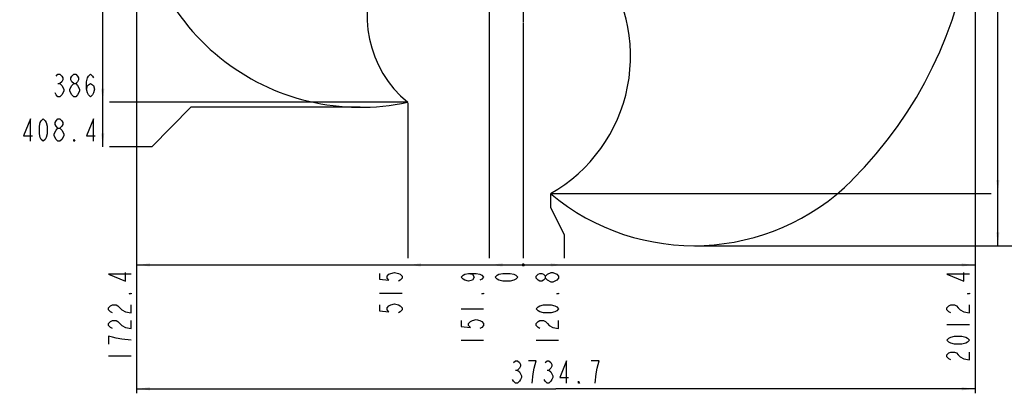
# Model space of a CAD drawing. Header units: millimetres. Extents: x 0 to 11890, y 0 to 8410.
# Tile 70 of 103: x 4867 to 9253, y 3598 to 5260. Entities that reach past the tile are written whole.
import ezdxf

# ---------------------------------------------------------------- set-up
doc = ezdxf.new("R2010")
doc.units = ezdxf.units.MM
doc.header["$LTSCALE"] = 653.95
doc.linetypes.add('CENTER', pattern=[0.6, 0.375, -0.075, 0.075, -0.075])
doc.layers.get('0').update_dxf_attribs({"linetype": 'CONTINUOUS'})
doc.layers.add('304103000004_DXF_AXIS', color=7, linetype='CONTINUOUS')
doc.layers.add('运动范围_DXF_DIMENSION', color=7, linetype='CONTINUOUS')
doc.styles.get("Standard").update_dxf_attribs({"font": 'txt', "width": 0.7})
doc.dimstyles.new('DIMSTYLE_1', dxfattribs={"dimtxt": 100, "dimasz": 60, "dimexe": 2, "dimexo": 0.2, "dimgap": 2.5, "dimtad": 0, "dimtih": 1, "dimtoh": 1, "dimdec": 1, "dimdsep": 46, "dimtxsty": 'Standard', "dimblk": '_FILLED', "dimblk1": '_FILLED', "dimblk2": '_FILLED', "dimcen": 0.09, "dimclrt": 5, "dimazin": 2, "dimtp": 0.1, "dimtm": 0.1, "dimtfac": 1, "dimtdec": 1, "dimtofl": 0, "dimtmove": 0, "dimatfit": 3, "dimldrblk": '_FILLED', "dimfxl": 0, "dimtolj": 1, "dimarcsym": 0})
doc.dimstyles.new('DIMSTYLE_2', dxfattribs={"dimtxt": 100, "dimasz": 60, "dimexe": 2, "dimexo": 0.2, "dimgap": 2.5, "dimtad": 0, "dimtih": 1, "dimtoh": 1, "dimdsep": 46, "dimtxsty": 'Standard', "dimblk": '_FILLED', "dimblk1": '_FILLED', "dimblk2": '_FILLED', "dimcen": 0.09, "dimclrt": 5, "dimazin": 2, "dimtp": 0.01, "dimtm": 0.01, "dimtfac": 1, "dimtofl": 0, "dimtmove": 0, "dimatfit": 3, "dimldrblk": '_FILLED', "dimfxl": 0, "dimtolj": 1, "dimarcsym": 0})
doc.dimstyles.new('DIMSTYLE_3', dxfattribs={"dimtxt": 100, "dimasz": 60, "dimexe": 2, "dimexo": 0.2, "dimgap": 2.5, "dimtad": 1, "dimdec": 1, "dimdsep": 46, "dimtxsty": 'Standard', "dimblk": '_FILLED', "dimblk1": '_FILLED', "dimblk2": '_FILLED', "dimcen": 0.09, "dimclrt": 5, "dimazin": 2, "dimtp": 0.1, "dimtm": 0.1, "dimtfac": 1, "dimtdec": 1, "dimtofl": 0, "dimtmove": 0, "dimatfit": 3, "dimldrblk": '_FILLED', "dimfxl": 0, "dimtolj": 1, "dimarcsym": 0})
doc.dimstyles.new('DIMSTYLE_4', dxfattribs={"dimtxt": 100, "dimasz": 60, "dimexe": 2, "dimexo": 0.2, "dimgap": 2.5, "dimtad": 1, "dimdsep": 46, "dimtxsty": 'Standard', "dimblk": '_FILLED', "dimblk1": '_FILLED', "dimblk2": '_FILLED', "dimcen": 0.09, "dimclrt": 5, "dimazin": 2, "dimtp": 0.01, "dimtm": 0.01, "dimtfac": 1, "dimtofl": 0, "dimtmove": 0, "dimatfit": 3, "dimldrblk": '_FILLED', "dimfxl": 0, "dimtolj": 1, "dimarcsym": 0})

# ---------------------------------------------------------------- blocks, each defined once
blk = doc.blocks.new('*D1')
at = {"layer": '运动范围_DXF_DIMENSION', "color": 2, "linetype": 'Continuous', "transparency": 16777216}
blk.add_line((7233.3, 4486.1), (9194.5, 4486.1), dxfattribs=at)
blk = doc.blocks.new('_FILLED')
at = {"color": 0, "linetype": 'ByBlock'}
blk.add_solid([(0, 0), (-1, 0.117), (-1, -0.117)], dxfattribs=at)
blk = doc.blocks.new('*D5')
at = {"layer": '运动范围_DXF_DIMENSION', "color": 2, "linetype": 'Continuous', "transparency": 16777216}
blk.add_line((6593.5, 4892.2), (5267.1, 4892.2), dxfattribs=at)
blk = doc.blocks.new('*D7')
at = {"layer": '运动范围_DXF_DIMENSION', "color": 2, "linetype": 'Continuous', "transparency": 16777216}
for p, q in [((5628.8, 4869.9), (5456.3, 4693.7)), ((6383.5, 4869.9), (5628.8, 4869.9)), ((5456.3, 4693.7), (5267.1, 4693.7))]:
    blk.add_line(p, q, dxfattribs=at)
blk = doc.blocks.new('*D10')
at = {"layer": '运动范围_DXF_DIMENSION', "color": 2, "linetype": 'Continuous', "transparency": 16777216}
for p, q in [((7231.3, 4484.1), (7231.3, 4425.5)), ((7231.3, 4425.5), (7292.6, 4303.1)), ((7292.6, 4303.1), (7292.6, 4198.7))]:
    blk.add_line(p, q, dxfattribs=at)
blk = doc.blocks.new('*D11')
at = {"layer": '运动范围_DXF_DIMENSION', "color": 2, "linetype": 'Continuous', "transparency": 16777216}
blk.add_line((7110.5, 5246.2), (7110.5, 4198.7), dxfattribs=at)
blk = doc.blocks.new('*D12')
at = {"layer": '运动范围_DXF_DIMENSION', "color": 2, "linetype": 'Continuous', "transparency": 16777216}
blk.add_line((6595.5, 4890.2), (6595.5, 4198.7), dxfattribs=at)
blk = doc.blocks.new('*D13')
at = {"layer": '运动范围_DXF_DIMENSION', "color": 2, "linetype": 'Continuous', "transparency": 16777216}
blk.add_line((5388.1, 5865.2), (5388.1, 4198.7), dxfattribs=at)
blk = doc.blocks.new('*D14')
at = {"layer": '运动范围_DXF_DIMENSION', "color": 2, "linetype": 'Continuous', "transparency": 16777216}
blk.add_line((6958.6, 6683), (6958.6, 4198.7), dxfattribs=at)
blk = doc.blocks.new('*D15')
at = {"layer": '运动范围_DXF_DIMENSION', "color": 2, "linetype": 'Continuous', "transparency": 16777216}
for p, q in [((5388.1, 5865.2), (5388.1, 3597.5)), ((9122.9, 5865.2), (9122.9, 3597.5)), ((5388.1, 3617.5), (7255.5, 3617.5)), ((9122.9, 3617.5), (7255.5, 3617.5))]:
    blk.add_line(p, q, dxfattribs=at)
at = {"layer": '运动范围_DXF_DIMENSION', "color": 2, "linetype": 'Continuous', "transparency": 16777216, "xscale": 60, "yscale": 60, "zscale": 60, "rotation": 180}
blk.add_blockref('_FILLED', (5388.1, 3617.5), dxfattribs=at)
at = {"layer": '运动范围_DXF_DIMENSION', "color": 2, "linetype": 'Continuous', "transparency": 16777216, "xscale": 60, "yscale": 60, "zscale": 60}
blk.add_blockref('_FILLED', (9122.9, 3617.5), dxfattribs=at)
blk = doc.blocks.new('*D16')
at = {"layer": '运动范围_DXF_DIMENSION', "color": 2, "linetype": 'Continuous', "transparency": 16777216}
blk.add_line((9122.9, 5865.2), (9122.9, 4198.7), dxfattribs=at)
blk = doc.blocks.new('*D17')
at = {"layer": '运动范围_DXF_DIMENSION', "color": 2, "linetype": 'Continuous', "transparency": 16777216}
blk.add_line((7872.7, 4254.3), (9194.5, 4254.3), dxfattribs=at)
blk = doc.blocks.new('*D19')
at = {"layer": '运动范围_DXF_DIMENSION', "color": 2, "linetype": 'Continuous', "transparency": 16777216}
for p, q in [((7257.5, 7734.6), (9802.5, 7734.6)), ((9782.5, 7734.6), (9782.5, 5994.4)), ((9782.5, 4254.3), (9782.5, 5994.4)), ((7872.7, 4254.3), (9802.5, 4254.3))]:
    blk.add_line(p, q, dxfattribs=at)
at = {"layer": '运动范围_DXF_DIMENSION', "color": 2, "linetype": 'Continuous', "transparency": 16777216, "xscale": 60, "yscale": 60, "zscale": 60}
for p, rotation in [((9782.5, 7734.6), 90), ((9782.5, 4254.3), 270)]:
    blk.add_blockref('_FILLED', p, dxfattribs=dict(at, rotation=rotation))

msp = doc.modelspace()

# ---------------------------------------------------------------- linework, layer by layer
at = {"color": 2, "linetype": 'Continuous'}
for p, q in [((9224.468, 4254.292), (9224.468, 7734.592)), ((5237.103, 4693.743), (5237.103, 6685.002)), ((5388.137, 4168.733), (9122.855, 4168.733))]:
    msp.add_line(p, q, dxfattribs=at)
at = {"color": 2, "linetype": 'Continuous', "const_width": 7}
msp.add_lwpolyline([(7106.996, 4168.733, 1), (7113.996, 4168.733, 1)], format="xyb", close=True, dxfattribs=at)
msp.add_lwpolyline([(7106.996, 4168.733, 1), (7113.996, 4168.733, 1)], format="xyb", close=True, dxfattribs=at)
msp.add_lwpolyline([(7106.996, 4168.733, 1), (7113.996, 4168.733, 1)], format="xyb", close=True, dxfattribs=at)
msp.add_lwpolyline([(7106.996, 4168.733, 1), (7113.996, 4168.733, 1)], format="xyb", close=True, dxfattribs=at)
msp.add_lwpolyline([(7106.996, 4168.733, 1), (7113.996, 4168.733, 1)], format="xyb", close=True, dxfattribs=at)
at = {"color": 2, "linetype": 'Continuous'}
for centre, radius, start, end in [((7255.496, 5867.233), 1867.359, 315.002639, 180), ((6385.496, 5867.233), 997.359, 180, 282.154942), ((6888.185, 5096.238), 700, 299.349974, 38.567608), ((6914.26, 5277.447), 500, 153.53269, 230.392198), ((7870.679, 5252.05), 997.759, 230.146232, 315)]:
    msp.add_arc(centre, radius, start, end, dxfattribs=at)
for points in [[(5237.103, 4892.233), (5230.103, 4952.233), (5244.103, 4952.233)], [(5237.103, 4693.743), (5230.103, 4753.743), (5244.103, 4753.743)], [(9224.468, 4486.089), (9217.468, 4546.089), (9231.468, 4546.089)], [(9224.468, 4254.292), (9217.468, 4314.292), (9231.468, 4314.292)], [(5388.137, 4168.733), (5448.137, 4175.733), (5448.137, 4161.733)], [(6595.496, 4168.733), (6655.496, 4175.733), (6655.496, 4161.733)], [(6958.587, 4168.733), (7018.587, 4175.733), (7018.587, 4161.733)], [(7292.65, 4168.733), (7232.65, 4161.733), (7232.65, 4175.733)], [(9122.855, 4168.733), (9062.855, 4161.733), (9062.855, 4175.733)]]:
    msp.add_solid(points, dxfattribs=at)
at = {"layer": '304103000004_DXF_AXIS', "color": 7, "linetype": 'CENTER'}
msp.add_line((7110.316, 5490.233), (7110.316, 5248.233), dxfattribs=at)
at = {"layer": '运动范围_DXF_DIMENSION', "color": 5, "linetype": 'Continuous'}
for p, q in [((5037.728, 4975.567), (5046.478, 4975.567)), ((5107.728, 4917.233), (5098.978, 4925.567)), ((5037.728, 4718.743), (5028.978, 4727.076)), ((7267.65, 4109.357), (7259.317, 4100.608)), ((6470.496, 4043.732), (6570.496, 4043.732)), ((6833.587, 3973.732), (6933.587, 3973.732)), ((8997.855, 3903.732), (9097.855, 3903.732)), ((6833.587, 3833.733), (6933.587, 3833.733)), ((7167.65, 3833.733), (7267.65, 3833.733)), ((5263.137, 3763.733), (5363.137, 3763.733)), ((7076.121, 3700.88), (7084.871, 3700.88)), ((7216.121, 3700.88), (7224.871, 3700.88))]:
    msp.add_line(p, q, dxfattribs=at)
for points in [[(5028.978, 5008.9), (5037.728, 5017.233), (5046.478, 5017.233), (5055.228, 5008.9), (5059.603, 5000.566), (5059.603, 4992.233), (5055.228, 4983.9), (5046.478, 4975.567), (5055.228, 4967.233)], [(5107.728, 4975.567), (5098.978, 4983.9), (5094.603, 4992.233), (5094.603, 5000.566), (5098.978, 5008.9), (5107.728, 5017.233), (5116.478, 5017.233), (5125.228, 5008.9), (5129.603, 5000.566), (5129.603, 4992.233), (5125.228, 4983.9), (5116.478, 4975.567)], [(5164.603, 4950.567), (5168.978, 4967.233), (5182.103, 4975.567), (5195.228, 4967.233), (5199.603, 4950.567), (5195.228, 4933.9), (5190.853, 4925.567), (5182.103, 4917.233), (5173.353, 4925.567), (5168.978, 4933.9), (5164.603, 4950.567), (5164.603, 4983.9), (5168.978, 5000.566), (5173.353, 5008.9), (5182.103, 5017.233), (5190.853, 5008.9), (5195.228, 5000.566)], [(5055.228, 4967.233), (5063.978, 4950.567), (5063.978, 4942.233)], [(5090.228, 4950.567), (5098.978, 4967.233), (5107.728, 4975.567), (5116.478, 4975.567), (5125.228, 4967.233)], [(5125.228, 4967.233), (5133.978, 4950.567), (5133.978, 4942.233)], [(5063.978, 4942.233), (5055.228, 4925.567), (5046.478, 4917.233), (5037.728, 4917.233), (5028.978, 4925.567), (5024.603, 4933.9)], [(5098.978, 4925.567), (5090.228, 4942.233), (5090.228, 4950.567)], [(5133.978, 4942.233), (5125.228, 4925.567), (5116.478, 4917.233), (5107.728, 4917.233)], [(4915.228, 4718.743), (4915.228, 4818.743), (4884.603, 4743.743), (4923.978, 4743.743)], [(4972.103, 4718.743), (4963.353, 4727.076), (4958.978, 4735.409), (4954.603, 4752.076), (4954.603, 4785.409), (4958.978, 4802.076), (4963.353, 4810.409), (4972.103, 4818.743), (4980.853, 4810.409), (4985.228, 4802.076), (4989.603, 4785.409), (4989.603, 4752.076), (4985.228, 4735.409), (4980.853, 4727.076), (4972.103, 4718.743)], [(5037.728, 4777.076), (5028.978, 4785.409), (5024.603, 4793.743), (5024.603, 4802.076), (5028.978, 4810.409), (5037.728, 4818.743), (5046.478, 4818.743), (5055.228, 4810.409), (5059.603, 4802.076), (5059.603, 4793.743), (5055.228, 4785.409), (5046.478, 4777.076)], [(5195.228, 4718.743), (5195.228, 4818.743), (5164.603, 4743.743), (5203.978, 4743.743)], [(5020.228, 4752.076), (5028.978, 4768.743), (5037.728, 4777.076), (5046.478, 4777.076), (5055.228, 4768.743)], [(5028.978, 4727.076), (5020.228, 4743.743), (5020.228, 4752.076)], [(5063.978, 4743.743), (5055.228, 4727.076), (5046.478, 4718.743), (5037.728, 4718.743)], [(5055.228, 4768.743), (5063.978, 4752.076), (5063.978, 4743.743)], [(5112.103, 4718.743), (5107.728, 4718.743), (5107.728, 4727.076), (5112.103, 4718.743)], [(5363.137, 4126.858), (5263.137, 4126.858), (5338.137, 4096.233), (5338.137, 4135.607)], [(6470.496, 4131.233), (6470.496, 4104.983), (6512.163, 4100.608), (6503.829, 4109.357), (6503.829, 4118.108), (6512.163, 4126.858), (6520.496, 4131.233), (6537.162, 4135.607), (6553.829, 4131.233), (6562.162, 4126.858), (6570.496, 4118.108), (6570.496, 4109.357), (6562.162, 4100.608), (6553.829, 4096.233)], [(6866.921, 4131.233), (6883.587, 4126.858), (6891.92, 4113.732), (6883.587, 4100.608), (6866.921, 4096.233), (6850.253, 4100.608), (6841.92, 4104.983), (6833.587, 4113.732), (6841.92, 4122.483), (6850.253, 4126.858), (6866.921, 4131.233), (6900.254, 4131.233), (6916.92, 4126.858), (6925.254, 4122.483), (6933.587, 4113.732), (6925.254, 4104.983), (6916.92, 4100.608)], [(7085.496, 4113.732), (7077.163, 4104.983), (7068.829, 4100.608), (7052.163, 4096.233), (7018.829, 4096.233), (7002.163, 4100.608), (6993.829, 4104.983), (6985.496, 4113.732), (6993.829, 4122.483), (7002.163, 4126.858), (7018.829, 4131.233), (7052.163, 4131.233), (7068.829, 4126.858), (7077.163, 4122.483), (7085.496, 4113.732)], [(7209.317, 4109.357), (7200.984, 4100.608), (7192.65, 4096.233), (7184.317, 4096.233), (7175.984, 4100.608), (7167.65, 4109.357), (7167.65, 4118.108), (7175.984, 4126.858), (7184.317, 4131.233), (7192.65, 4131.233), (7200.984, 4126.858), (7209.317, 4118.108)], [(7234.317, 4091.858), (7217.65, 4100.608), (7209.317, 4109.357), (7209.317, 4118.108), (7217.65, 4126.858)], [(7217.65, 4126.858), (7234.317, 4135.607), (7242.65, 4135.607)], [(7242.65, 4135.607), (7259.317, 4126.858), (7267.65, 4118.108), (7267.65, 4109.357)], [(9097.855, 4126.858), (8997.855, 4126.858), (9072.855, 4096.233), (9072.855, 4135.607)], [(7259.317, 4100.608), (7242.65, 4091.858), (7234.317, 4091.858)], [(5363.137, 4043.732), (5363.137, 4039.358), (5354.803, 4039.358), (5363.137, 4043.732)], [(6933.587, 4043.732), (6933.587, 4039.358), (6925.254, 4039.358), (6933.587, 4043.732)], [(7267.65, 4043.732), (7267.65, 4039.358), (7259.317, 4039.358), (7267.65, 4043.732)], [(9097.855, 4043.732), (9097.855, 4039.358), (9089.522, 4039.358), (9097.855, 4043.732)], [(6470.496, 3991.233), (6470.496, 3964.983), (6512.163, 3960.608), (6503.829, 3969.358), (6503.829, 3978.108), (6512.163, 3986.858), (6520.496, 3991.233), (6537.162, 3995.607), (6553.829, 3991.233), (6562.162, 3986.858), (6570.496, 3978.108), (6570.496, 3969.358), (6562.162, 3960.608), (6553.829, 3956.233)], [(5279.804, 3956.233), (5271.47, 3960.608), (5263.137, 3969.358), (5263.137, 3978.108), (5271.47, 3986.858), (5279.804, 3991.233), (5296.47, 3991.233), (5304.804, 3986.858), (5313.137, 3978.108), (5321.47, 3969.358), (5338.137, 3960.608), (5363.137, 3956.233), (5363.137, 3991.233)], [(7267.65, 3973.732), (7259.317, 3964.983), (7250.983, 3960.608), (7234.317, 3956.233), (7200.984, 3956.233), (7184.317, 3960.608), (7175.984, 3964.983), (7167.65, 3973.732), (7175.984, 3982.483), (7184.317, 3986.858), (7200.984, 3991.233), (7234.317, 3991.233), (7250.983, 3986.858), (7259.317, 3982.483), (7267.65, 3973.732)], [(9014.521, 3956.233), (9006.188, 3960.608), (8997.855, 3969.358), (8997.855, 3978.108), (9006.188, 3986.858), (9014.521, 3991.233), (9031.188, 3991.233), (9039.521, 3986.858), (9047.855, 3978.108), (9056.189, 3969.358), (9072.855, 3960.608), (9097.855, 3956.233), (9097.855, 3991.233)], [(5279.804, 3886.233), (5271.47, 3890.608), (5263.137, 3899.358), (5263.137, 3908.108), (5271.47, 3916.858), (5279.804, 3921.233), (5296.47, 3921.233), (5304.804, 3916.858), (5313.137, 3908.108), (5321.47, 3899.358), (5338.137, 3890.608), (5363.137, 3886.233), (5363.137, 3921.233)], [(6833.587, 3921.233), (6833.587, 3894.983), (6875.254, 3890.608), (6866.921, 3899.358), (6866.921, 3908.108), (6875.254, 3916.858), (6883.587, 3921.233), (6900.254, 3925.607), (6916.92, 3921.233), (6925.254, 3916.858), (6933.587, 3908.108), (6933.587, 3899.358), (6925.254, 3890.608), (6916.92, 3886.233)], [(7184.317, 3886.233), (7175.984, 3890.608), (7167.65, 3899.358), (7167.65, 3908.108), (7175.984, 3916.858), (7184.317, 3921.233), (7200.984, 3921.233), (7209.317, 3916.858), (7217.65, 3908.108), (7225.983, 3899.358), (7242.65, 3890.608), (7267.65, 3886.233), (7267.65, 3921.233)], [(5363.137, 3833.733), (5321.47, 3838.107), (5296.47, 3842.483), (5279.804, 3846.858), (5263.137, 3851.233), (5263.137, 3816.232)], [(9097.855, 3833.733), (9089.522, 3824.983), (9081.189, 3820.608), (9064.522, 3816.232), (9031.188, 3816.232), (9014.521, 3820.608), (9006.188, 3824.983), (8997.855, 3833.733), (9006.188, 3842.483), (9014.521, 3846.858), (9031.188, 3851.233), (9064.522, 3851.233), (9081.189, 3846.858), (9089.522, 3842.483), (9097.855, 3833.733)], [(9014.521, 3746.232), (9006.188, 3750.608), (8997.855, 3759.358), (8997.855, 3768.107), (9006.188, 3776.858), (9014.521, 3781.233), (9031.188, 3781.233), (9039.521, 3776.858), (9047.855, 3768.107), (9056.189, 3759.358), (9072.855, 3750.608), (9097.855, 3746.232), (9097.855, 3781.233)], [(7067.371, 3734.214), (7076.121, 3742.547), (7084.871, 3742.547), (7093.621, 3734.214), (7097.996, 3725.88), (7097.996, 3717.547), (7093.621, 3709.214), (7084.871, 3700.88), (7093.621, 3692.547)], [(7150.496, 3642.547), (7154.871, 3684.213), (7159.246, 3709.214), (7163.621, 3725.88), (7167.996, 3742.547), (7132.996, 3742.547)], [(7207.371, 3734.214), (7216.121, 3742.547), (7224.871, 3742.547), (7233.621, 3734.214), (7237.996, 3725.88), (7237.996, 3717.547), (7233.621, 3709.214), (7224.871, 3700.88), (7233.621, 3692.547)], [(7303.621, 3642.547), (7303.621, 3742.547), (7272.996, 3667.547), (7312.371, 3667.547)], [(7430.496, 3642.547), (7434.871, 3684.213), (7439.246, 3709.214), (7443.621, 3725.88), (7447.996, 3742.547), (7412.996, 3742.547)], [(7093.621, 3692.547), (7102.371, 3675.88), (7102.371, 3667.547), (7097.996, 3659.214), (7093.621, 3650.88), (7084.871, 3642.547), (7076.121, 3642.547), (7067.371, 3650.88), (7062.996, 3659.214)], [(7233.621, 3692.547), (7242.371, 3675.88), (7242.371, 3667.547), (7237.996, 3659.214), (7233.621, 3650.88), (7224.871, 3642.547), (7216.121, 3642.547), (7207.371, 3650.88), (7202.996, 3659.214)], [(7360.496, 3642.547), (7356.121, 3642.547), (7356.121, 3650.88), (7360.496, 3642.547)]]:
    msp.add_lwpolyline(points, dxfattribs=at)

# ---------------------------------------------------------------- dimensions: what is measured, and where the dimension line sits
at = {"layer": '运动范围_DXF_DIMENSION', "color": 2, "linetype": 'Continuous'}
dim = msp.add_linear_dim(base=(9782.479, 7734.592), p1=(7872.479, 4254.292), p2=(7257.296, 7734.592), angle=90, dimstyle='DIMSTYLE_4', dxfattribs=at)
dim.commit()
dim.dimension.update_dxf_attribs({"geometry": '*D19', "text_midpoint": (9782.479, 5784.442), "dimtype": 160})
for feature_location, offset, dtype, origin, dimstyle, override, picture, middle in [((6958.587, 6683.002), (0, -2484.269), 1, (7110.496, 6685.002), 'DIMSTYLE_1', {"dimgap": 25.000099, "dimtad": 1, "dimtih": 0, "dimtoh": 0}, '*D14', (6933.587, 3798.733)), ((5388.137, 5865.233), (0, -1666.501), 1, (7110.496, 5867.233), 'DIMSTYLE_1', {"dimgap": 25.000119, "dimtad": 1, "dimtih": 0, "dimtoh": 0}, '*D13', (5363.137, 3728.733)), ((9122.855, 5865.233), (0, -1666.501), 1, (7110.496, 5867.233), 'DIMSTYLE_1', {"dimgap": 25.000119, "dimtad": 1, "dimtih": 0, "dimtoh": 0}, '*D16', (9097.855, 3728.733)), ((6383.496, 4869.874), (-1116.393, -176.132), 0, (6385.496, 5278.233), 'DIMSTYLE_1', {"dimgap": 25.00016, "dimtad": 1, "dimtih": 0, "dimtoh": 0}, '*D7', (4867.103, 4718.743)), ((6593.496, 4892.233), (-1326.393, 0), 0, (7031.398, 5278.233), 'DIMSTYLE_2', {"dimgap": 25.00014, "dimtad": 1, "dimtih": 0, "dimtoh": 0}, '*D5', (5007.103, 4917.233)), ((7233.285, 4486.089), (1961.184, 0), 0, (7309.283, 5278.233), 'DIMSTYLE_1', {"dimgap": 25.000153, "dimtad": 1, "dimtih": 0, "dimtoh": 0}, '*D1', (9244.468, 4511.089)), ((7872.679, 4254.292), (1321.79, 0), 0, (7870.679, 5278.233), 'DIMSTYLE_1', {"dimgap": 24.999994, "dimtad": 1, "dimtih": 0, "dimtoh": 0}, '*D17', (9244.468, 4279.292)), ((7110.495913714, 5246.233284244), (0, -1047.500691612), 1, (7110.495913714, 5248.233284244), 'DIMSTYLE_2', {"dimgap": 25.00002, "dimtad": 1, "dimtih": 0, "dimtoh": 0}, '*D11', (7085.495913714, 4078.732592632)), ((7231.285, 4484.089), (61.365, -285.356), 1, (7110.496, 5248.233), 'DIMSTYLE_1', {"dimgap": 25.000099, "dimtad": 1, "dimtih": 0, "dimtoh": 0}, '*D10', (7267.65, 3798.733)), ((6595.496, 4890.233), (0, -691.501), 1, (7110.496, 4892.233), 'DIMSTYLE_2', {"dimgap": 25.000059, "dimtad": 1, "dimtih": 0, "dimtoh": 0}, '*D12', (6570.496, 3938.733))]:
    dim = msp.add_ordinate_dim(feature_location=feature_location, offset=offset, dtype=dtype, origin=origin, dimstyle=dimstyle, override=override, dxfattribs=at)
    dim.commit()
    dim.dimension.update_dxf_attribs({"geometry": picture, "text_midpoint": middle})
dim = msp.add_linear_dim(base=(9122.855, 3617.547), p1=(5388.137, 5865.433), p2=(9122.855, 5865.433), dimstyle='DIMSTYLE_3', dxfattribs=at)
dim.commit()
dim.dimension.update_dxf_attribs({"geometry": '*D15', "text_midpoint": (7045.496, 3617.547), "dimtype": 160})

doc.saveas('drawing.dxf')
